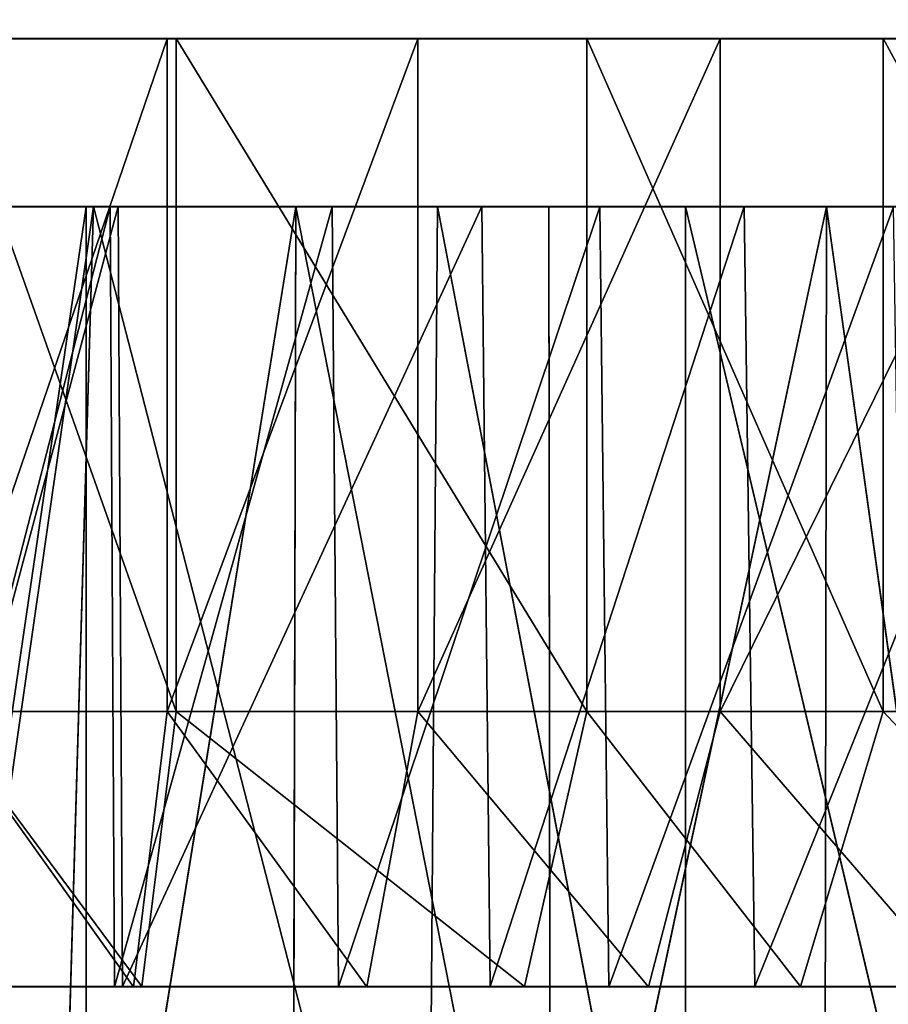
# Model space of a CAD drawing. Extents: x 0 to 35.8, y 0 to 26.7.
# Tile 171 of 227: x 29.538 to 30.037, y 1.548 to 2.114. Entities that reach past the tile are written whole.
import ezdxf

# ---------------------------------------------------------------- set-up
doc = ezdxf.new("R2010")
doc.units = 0
doc.header["$MEASUREMENT"] = 0
doc.layers.get('0').update_dxf_attribs({"color": 13, "linetype": 'CONTINUOUS'})
for name, color, linetype in [('HDS8645C_-_BODY', 252, 'CONTINUOUS'), ('HDS8645C_-_CERAMIC_TOP', 29, 'CONTINUOUS'), ('HEI8056C_-_KNOBS', 252, 'CONTINUOUS')]:
    doc.layers.add(name, color=color, linetype=linetype)

# ---------------------------------------------------------------- blocks, each defined once
blk = doc.blocks.new('HIS8055U_TRADECAD_DXF')
at = {"layer": 'HEI8056C_-_KNOBS', "color": 0}
for p, q in [((11.72615, -11.2678, 11.78335), (11.43525, -11.2676, 12.95315)), ((11.72615, -11.2678, 11.78335), (11.43525, -11.2676, 12.95315)), ((11.96185, -11.2678, 11.85955), (11.43525, -11.2676, 12.95315)), ((11.96185, -11.2678, 11.85955), (11.43525, -11.2676, 12.95315)), ((12.13185, -11.2678, 11.96395), (11.43525, -11.2676, 12.95315)), ((12.13185, -11.2678, 11.96395), (11.43525, -11.2676, 12.95315)), ((12.34205, -11.2679, 12.14725), (11.43525, -11.2676, 12.95315)), ((12.34205, -11.2679, 12.14725), (11.43525, -11.2676, 12.95315)), ((12.49805, -11.268, 12.37225), (11.43525, -11.2676, 12.95315)), ((12.49805, -11.268, 12.37225), (11.43525, -11.2676, 12.95315)), ((12.58735, -11.2679, 12.59645), (11.43525, -11.2676, 12.95315)), ((12.58735, -11.2679, 12.59645), (11.43525, -11.2676, 12.95315)), ((12.63755, -11.2679, 12.80725), (11.43525, -11.2676, 12.95315)), ((12.64235, -11.2679, 12.98055), (11.43525, -11.2676, 12.95315)), ((12.63755, -11.2679, 12.80725), (11.43525, -11.2676, 12.95315)), ((12.63395, -11.2679, 13.16865), (11.43525, -11.2676, 12.95315)), ((12.64235, -11.2679, 12.98055), (11.43525, -11.2676, 12.95315)), ((12.57945, -11.2679, 13.35875), (11.43525, -11.2676, 12.95315)), ((12.63395, -11.2679, 13.16865), (11.43525, -11.2676, 12.95315)), ((12.49385, -11.2679, 13.55365), (11.43525, -11.2676, 12.95315)), ((12.57945, -11.2679, 13.35875), (11.43525, -11.2676, 12.95315)), ((12.34935, -11.2679, 13.74945), (11.43525, -11.2676, 12.95315)), ((12.49385, -11.2679, 13.55365), (11.43525, -11.2676, 12.95315)), ((12.22855, -11.2679, 13.86415), (11.43525, -11.2676, 12.95315)), ((12.34935, -11.2679, 13.74945), (11.43525, -11.2676, 12.95315)), ((12.03825, -11.2679, 13.99805), (11.43525, -11.2676, 12.95315)), ((12.22855, -11.2679, 13.86415), (11.43525, -11.2676, 12.95315)), ((11.86475, -11.268, 14.08415), (11.43525, -11.2676, 12.95315)), ((12.03825, -11.2679, 13.99805), (11.43525, -11.2676, 12.95315)), ((11.72095, -11.268, 14.12975), (11.43525, -11.2676, 12.95315)), ((11.86475, -11.268, 14.08415), (11.43525, -11.2676, 12.95315)), ((11.72095, -11.268, 14.12975), (11.43525, -11.2676, 12.95315)), ((11.58865, -11.268, 14.15295), (11.72095, -11.268, 14.12975)), ((11.58865, -11.268, 14.15295), (11.72095, -11.268, 14.12975)), ((11.58925, -11.2678, 11.74895), (11.72615, -11.2678, 11.78335)), ((11.58925, -11.2678, 11.74895), (11.72615, -11.2678, 11.78335)), ((11.72095, -11.6542, 14.12975), (11.72095, -11.268, 14.12975)), ((11.72095, -11.268, 14.12975), (11.86475, -11.268, 14.08415)), ((11.72095, -11.6542, 14.12975), (11.72095, -11.268, 14.12975)), ((11.72095, -11.268, 14.12975), (11.86475, -11.268, 14.08415)), ((11.72615, -11.2678, 11.78335), (11.96185, -11.2678, 11.85955)), ((11.72615, -11.6541, 11.78335), (11.72615, -11.2678, 11.78335)), ((11.72615, -11.2678, 11.78335), (11.96185, -11.2678, 11.85955)), ((11.72615, -11.6541, 11.78335), (11.72615, -11.2678, 11.78335)), ((11.86475, -11.268, 14.08415), (12.03825, -11.2679, 13.99805)), ((11.86475, -11.268, 14.08415), (12.03825, -11.2679, 13.99805)), ((11.86475, -11.6542, 14.08415), (11.86475, -11.268, 14.08415)), ((11.86475, -11.6542, 14.08415), (11.86475, -11.268, 14.08415)), ((11.96185, -11.2678, 11.85955), (12.13185, -11.2678, 11.96395)), ((11.96185, -11.6541, 11.85955), (11.96185, -11.2678, 11.85955)), ((11.96185, -11.2678, 11.85955), (12.13185, -11.2678, 11.96395)), ((11.96185, -11.6541, 11.85955), (11.96185, -11.2678, 11.85955)), ((12.03825, -11.6542, 13.99805), (12.03825, -11.2679, 13.99805)), ((12.03825, -11.2679, 13.99805), (12.22855, -11.2679, 13.86415)), ((12.03825, -11.6542, 13.99805), (12.03825, -11.2679, 13.99805)), ((12.03825, -11.2679, 13.99805), (12.22855, -11.2679, 13.86415)), ((12.13185, -11.2678, 11.96395), (12.34205, -11.2679, 12.14725)), ((12.13185, -11.6541, 11.96395), (12.13185, -11.2678, 11.96395)), ((12.13185, -11.2678, 11.96395), (12.34205, -11.2679, 12.14725)), ((12.13185, -11.6541, 11.96395), (12.13185, -11.2678, 11.96395)), ((11.56375, -11.3644, 13.95755), (11.67445, -11.3644, 13.93815)), ((11.56375, -11.3644, 13.95755), (11.67445, -11.3644, 13.93815)), ((11.67875, -11.3642, 11.97375), (11.56415, -11.3642, 11.94505)), ((11.67875, -11.3642, 11.97375), (11.56415, -11.3642, 11.94505)), ((11.56845, -12.1322, 11.94755), (11.67875, -11.3642, 11.97375)), ((11.56845, -12.1322, 11.94755), (11.67875, -11.3642, 11.97375)), ((11.57115, -11.3644, 14.01555), (11.68825, -11.3644, 13.99495)), ((11.57115, -11.3644, 14.01555), (11.68825, -11.3644, 13.99495)), ((11.69285, -11.3642, 11.91725), (11.57165, -11.3642, 11.88685)), ((11.69285, -11.3642, 11.91725), (11.57165, -11.3642, 11.88685)), ((11.67875, -11.3642, 11.97375), (11.65665, -12.1127, 11.97185)), ((11.67875, -11.3642, 11.97375), (11.65665, -12.1127, 11.97185)), ((11.79485, -11.3644, 13.89995), (11.67445, -12.1093, 13.93945)), ((11.67445, -12.1093, 13.93945), (11.67445, -11.3644, 13.93815)), ((11.67445, -11.3644, 13.93815), (11.79485, -11.3644, 13.89995)), ((11.79485, -11.3644, 13.89995), (11.67445, -12.1093, 13.93945)), ((11.67445, -12.1093, 13.93945), (11.67445, -11.3644, 13.93815)), ((11.67445, -11.3644, 13.93815), (11.68825, -11.3644, 13.99495)), ((11.67445, -11.3644, 13.93815), (11.79485, -11.3644, 13.89995)), ((11.67445, -11.3644, 13.93815), (11.68825, -11.3644, 13.99495)), ((11.87035, -12.1075, 12.03685), (11.67875, -11.3642, 11.97375)), ((11.87615, -11.3643, 12.03755), (11.67875, -11.3642, 11.97375)), ((11.87035, -12.1075, 12.03685), (11.67875, -11.3642, 11.97375)), ((11.67875, -11.3642, 11.97375), (11.69285, -11.3642, 11.91725)), ((11.87615, -11.3643, 12.03755), (11.67875, -11.3642, 11.97375)), ((11.67875, -11.3642, 11.97375), (11.69285, -11.3642, 11.91725)), ((11.68825, -11.3644, 13.99495), (11.81555, -11.3644, 13.95465)), ((11.68825, -11.3644, 13.99495), (11.81555, -11.3644, 13.95465)), ((11.68825, -11.3644, 13.99495), (11.69075, -11.8123, 14.00535)), ((11.68825, -11.3644, 13.99495), (11.69075, -11.8123, 14.00535)), ((11.90155, -11.3643, 11.98475), (11.69285, -11.3642, 11.91725)), ((11.69285, -11.3642, 11.91725), (11.69535, -11.8121, 11.90695)), ((11.69285, -11.3642, 11.91725), (11.69535, -11.8121, 11.90695)), ((11.90155, -11.3643, 11.98475), (11.69285, -11.3642, 11.91725)), ((11.79485, -11.3644, 13.89995), (11.79295, -12.1075, 13.90225)), ((11.79485, -11.3644, 13.89995), (11.79295, -12.1075, 13.90225)), ((11.79485, -11.3644, 13.89995), (11.94095, -12.1075, 13.82935)), ((11.79485, -11.3644, 13.89995), (11.94095, -12.1075, 13.82935)), ((11.79485, -11.3644, 13.89995), (11.94005, -11.3644, 13.82785)), ((11.79485, -11.3644, 13.89995), (11.81555, -11.3644, 13.95465)), ((11.79485, -11.3644, 13.89995), (11.94005, -11.3644, 13.82785)), ((11.79485, -11.3644, 13.89995), (11.81555, -11.3644, 13.95465)), ((11.81555, -11.3644, 13.95465), (11.96915, -11.3644, 13.87835)), ((11.81555, -11.3644, 13.95465), (11.96915, -11.3644, 13.87835)), ((11.81555, -11.3644, 13.95465), (11.81935, -11.8123, 13.96465)), ((11.81555, -11.3644, 13.95465), (11.81935, -11.8123, 13.96465)), ((11.87035, -12.1075, 12.03685), (11.87615, -11.3643, 12.03755)), ((11.87035, -12.1075, 12.03685), (11.87615, -11.3643, 12.03755)), ((12.01835, -12.1075, 12.12615), (11.87615, -11.3643, 12.03755)), ((12.01845, -11.3643, 12.12505), (11.87615, -11.3643, 12.03755)), ((12.01835, -12.1075, 12.12615), (11.87615, -11.3643, 12.03755)), ((11.87615, -11.3643, 12.03755), (11.90155, -11.3643, 11.98475)), ((12.01845, -11.3643, 12.12505), (11.87615, -11.3643, 12.03755)), ((11.87615, -11.3643, 12.03755), (11.90155, -11.3643, 11.98475)), ((12.05205, -11.3643, 12.07725), (11.90155, -11.3643, 11.98475)), ((11.90155, -11.3643, 11.98475), (11.90625, -11.8121, 11.97515)), ((11.90155, -11.3643, 11.98475), (11.90625, -11.8121, 11.97515)), ((12.05205, -11.3643, 12.07725), (11.90155, -11.3643, 11.98475)), ((11.94095, -12.1075, 13.82935), (11.94005, -11.3644, 13.82785)), ((11.94005, -11.3644, 13.82785), (12.09935, -11.3644, 13.71575)), ((11.94095, -12.1075, 13.82935), (11.94005, -11.3644, 13.82785)), ((11.94005, -11.3644, 13.82785), (11.96915, -11.3644, 13.87835)), ((11.94005, -11.3644, 13.82785), (12.09935, -11.3644, 13.71575)), ((11.94005, -11.3644, 13.82785), (11.96915, -11.3644, 13.87835)), ((12.09935, -11.3644, 13.71575), (11.94095, -12.1075, 13.82935)), ((12.09935, -11.3644, 13.71575), (11.94095, -12.1075, 13.82935)), ((11.96915, -11.3644, 13.87835), (12.13775, -11.3644, 13.75975)), ((11.96915, -11.3644, 13.87835), (12.13775, -11.3644, 13.75975)), ((11.96915, -11.3644, 13.87835), (11.97445, -11.8123, 13.88755)), ((11.96915, -11.3644, 13.87835), (11.97445, -11.8123, 13.88755)), ((12.01845, -11.3643, 12.12505), (12.01835, -12.1075, 12.12615)), ((12.01845, -11.3643, 12.12505), (12.01835, -12.1075, 12.12615)), ((12.19455, -12.1075, 12.28365), (12.01845, -11.3643, 12.12505)), ((12.19435, -11.3643, 12.27845), (12.01845, -11.3643, 12.12505)), ((12.19455, -12.1075, 12.28365), (12.01845, -11.3643, 12.12505)), ((12.01845, -11.3643, 12.12505), (12.05205, -11.3643, 12.07725)), ((12.19435, -11.3643, 12.27845), (12.01845, -11.3643, 12.12505)), ((12.01845, -11.3643, 12.12505), (12.05205, -11.3643, 12.07725)), ((12.23815, -11.3643, 12.23955), (12.05205, -11.3643, 12.07725)), ((12.05205, -11.3643, 12.07725), (12.05825, -11.8121, 12.06855)), ((12.05205, -11.3643, 12.07725), (12.05825, -11.8121, 12.06855)), ((12.23815, -11.3643, 12.23955), (12.05205, -11.3643, 12.07725)), ((12.09935, -11.3644, 13.71575), (12.09825, -12.1075, 13.71675)), ((12.09935, -11.3644, 13.71575), (12.09825, -12.1075, 13.71675)), ((12.09935, -11.3644, 13.71575), (12.20265, -12.1075, 13.61695)), ((12.09935, -11.3644, 13.71575), (12.20265, -12.1075, 13.61695)), ((12.09935, -11.3644, 13.71575), (12.20055, -11.3644, 13.61975)), ((12.09935, -11.3644, 13.71575), (12.13775, -11.3644, 13.75975)), ((12.09935, -11.3644, 13.71575), (12.20055, -11.3644, 13.61975)), ((12.09935, -11.3644, 13.71575), (12.13775, -11.3644, 13.75975)), ((11.58865, -11.6542, 14.15295), (11.72095, -11.6542, 14.12975)), ((11.58865, -11.6542, 14.15295), (11.72095, -11.6542, 14.12975)), ((11.72615, -11.6541, 11.78335), (11.58925, -11.6541, 11.74895)), ((11.72615, -11.6541, 11.78335), (11.58925, -11.6541, 11.74895)), ((11.70155, -11.8123, 14.04975), (11.72095, -11.6542, 14.12975)), ((11.70155, -11.8123, 14.04975), (11.72095, -11.6542, 14.12975)), ((11.70635, -11.8121, 11.86285), (11.72615, -11.6541, 11.78335)), ((11.70635, -11.8121, 11.86285), (11.72615, -11.6541, 11.78335)), ((11.72095, -11.6542, 14.12975), (11.86475, -11.6542, 14.08415)), ((11.72095, -11.6542, 14.12975), (11.86475, -11.6542, 14.08415)), ((11.96185, -11.6541, 11.85955), (11.72615, -11.6541, 11.78335)), ((11.96185, -11.6541, 11.85955), (11.72615, -11.6541, 11.78335)), ((11.83555, -11.8123, 14.00725), (11.86475, -11.6542, 14.08415)), ((11.83555, -11.8123, 14.00725), (11.86475, -11.6542, 14.08415)), ((11.86475, -11.6542, 14.08415), (12.03825, -11.6542, 13.99805)), ((11.86475, -11.6542, 14.08415), (12.03825, -11.6542, 13.99805)), ((11.92605, -11.8121, 11.93395), (11.96185, -11.6541, 11.85955)), ((11.92605, -11.8121, 11.93395), (11.96185, -11.6541, 11.85955)), ((12.13185, -11.6541, 11.96395), (11.96185, -11.6541, 11.85955)), ((12.13185, -11.6541, 11.96395), (11.96185, -11.6541, 11.85955)), ((11.99725, -11.8123, 13.92695), (12.03825, -11.6542, 13.99805)), ((11.99725, -11.8123, 13.92695), (12.03825, -11.6542, 13.99805)), ((12.03825, -11.6542, 13.99805), (12.22855, -11.6542, 13.86415)), ((12.03825, -11.6542, 13.99805), (12.22855, -11.6542, 13.86415)), ((12.08445, -11.8121, 12.03125), (12.13185, -11.6541, 11.96395)), ((12.08445, -11.8121, 12.03125), (12.13185, -11.6541, 11.96395)), ((12.34205, -11.6541, 12.14725), (12.13185, -11.6541, 11.96395)), ((12.34205, -11.6541, 12.14725), (12.13185, -11.6541, 11.96395)), ((11.57245, -11.8123, 14.02615), (11.69075, -11.8123, 14.00535)), ((11.57245, -11.8123, 14.02615), (11.69075, -11.8123, 14.00535)), ((11.69535, -11.8121, 11.90695), (11.57295, -11.8121, 11.87625)), ((11.69535, -11.8121, 11.90695), (11.57295, -11.8121, 11.87625)), ((11.57825, -11.8123, 14.07135), (11.70155, -11.8123, 14.04975)), ((11.57825, -11.8123, 14.07135), (11.70155, -11.8123, 14.04975)), ((11.70635, -11.8121, 11.86285), (11.57885, -11.8121, 11.83085)), ((11.70635, -11.8121, 11.86285), (11.57885, -11.8121, 11.83085)), ((11.69075, -11.8123, 14.00535), (11.81935, -11.8123, 13.96465)), ((11.69075, -11.8123, 14.00535), (11.70155, -11.8123, 14.04975)), ((11.69075, -11.8123, 14.00535), (11.81935, -11.8123, 13.96465)), ((11.69075, -11.8123, 14.00535), (11.70155, -11.8123, 14.04975)), ((11.90625, -11.8121, 11.97515), (11.69535, -11.8121, 11.90695)), ((11.69535, -11.8121, 11.90695), (11.70635, -11.8121, 11.86285)), ((11.90625, -11.8121, 11.97515), (11.69535, -11.8121, 11.90695)), ((11.69535, -11.8121, 11.90695), (11.70635, -11.8121, 11.86285)), ((11.70155, -11.8123, 14.04975), (11.83555, -11.8123, 14.00725)), ((11.70155, -11.8123, 14.04975), (11.83555, -11.8123, 14.00725)), ((11.92605, -11.8121, 11.93395), (11.70635, -11.8121, 11.86285)), ((11.92605, -11.8121, 11.93395), (11.70635, -11.8121, 11.86285)), ((11.81935, -11.8123, 13.96465), (11.97445, -11.8123, 13.88755)), ((11.81935, -11.8123, 13.96465), (11.83555, -11.8123, 14.00725)), ((11.81935, -11.8123, 13.96465), (11.97445, -11.8123, 13.88755)), ((11.81935, -11.8123, 13.96465), (11.83555, -11.8123, 14.00725)), ((11.83555, -11.8123, 14.00725), (11.99725, -11.8123, 13.92695)), ((11.83555, -11.8123, 14.00725), (11.99725, -11.8123, 13.92695)), ((12.05825, -11.8121, 12.06855), (11.90625, -11.8121, 11.97515)), ((11.90625, -11.8121, 11.97515), (11.92605, -11.8121, 11.93395)), ((12.05825, -11.8121, 12.06855), (11.90625, -11.8121, 11.97515)), ((11.90625, -11.8121, 11.97515), (11.92605, -11.8121, 11.93395)), ((12.08445, -11.8121, 12.03125), (11.92605, -11.8121, 11.93395)), ((12.08445, -11.8121, 12.03125), (11.92605, -11.8121, 11.93395)), ((11.97445, -11.8123, 13.88755), (12.14475, -11.8123, 13.76785)), ((11.97445, -11.8123, 13.88755), (11.99725, -11.8123, 13.92695)), ((11.97445, -11.8123, 13.88755), (12.14475, -11.8123, 13.76785)), ((11.97445, -11.8123, 13.88755), (11.99725, -11.8123, 13.92695)), ((11.99725, -11.8123, 13.92695), (12.17465, -11.8123, 13.80215)), ((11.99725, -11.8123, 13.92695), (12.17465, -11.8123, 13.80215)), ((12.24615, -11.8122, 12.23245), (12.05825, -11.8121, 12.06855)), ((12.05825, -11.8121, 12.06855), (12.08445, -11.8121, 12.03125)), ((12.24615, -11.8122, 12.23245), (12.05825, -11.8121, 12.06855)), ((12.05825, -11.8121, 12.06855), (12.08445, -11.8121, 12.03125)), ((12.28035, -11.8122, 12.20205), (12.08445, -11.8121, 12.03125)), ((12.28035, -11.8122, 12.20205), (12.08445, -11.8121, 12.03125))]:
    blk.add_line(p, q, dxfattribs=at)
at = {"layer": 'HDS8645C_-_BODY', "color": 0}
mesh = blk.add_polyface(dxfattribs=at)
corners = [(17.88175, -12.8447, 15.51895), (-17.90215, -11.211, 15.51895), (-17.90215, -12.8447, 15.51895), (17.88175, -11.211, 15.51895)]
mesh.append_faces([[corners[k] for k in face] for face in [(0, 1, 2), (1, 0, 3)]], dxfattribs={"vtx0": -1, "color": 0})
at = {"layer": 'HDS8645C_-_CERAMIC_TOP', "color": 0}
mesh = blk.add_polyface(dxfattribs=at)
corners = [(17.83165, 10.6876, 17.27015), (-17.76255, -12.6526, 17.27015), (-17.76255, 10.6876, 17.27015), (17.83165, -12.6526, 17.27015)]
mesh.append_faces([[corners[k] for k in face] for face in [(0, 1, 2), (1, 0, 3)]], dxfattribs={"vtx0": -1, "color": 0})
at = {"layer": 'HEI8056C_-_KNOBS', "color": 0}
mesh = blk.add_polyface(dxfattribs=at)
corners = [(11.43525, -11.2676, 12.95315), (11.58925, -11.2678, 11.74895), (11.72615, -11.2678, 11.78335)]
mesh.append_faces([[corners[k] for k in face] for face in [(0, 1, 2)]], dxfattribs={"color": 0})
mesh = blk.add_polyface(dxfattribs=at)
corners = [(11.43525, -11.2676, 12.95315), (11.72615, -11.2678, 11.78335), (11.96185, -11.2678, 11.85955)]
mesh.append_faces([[corners[k] for k in face] for face in [(0, 1, 2)]], dxfattribs={"color": 0})
mesh = blk.add_polyface(dxfattribs=at)
corners = [(11.43525, -11.2676, 12.95315), (11.96185, -11.2678, 11.85955), (12.13185, -11.2678, 11.96395)]
mesh.append_faces([[corners[k] for k in face] for face in [(0, 1, 2)]], dxfattribs={"color": 0})
mesh = blk.add_polyface(dxfattribs=at)
corners = [(11.43525, -11.2676, 12.95315), (12.13185, -11.2678, 11.96395), (12.34205, -11.2679, 12.14725)]
mesh.append_faces([[corners[k] for k in face] for face in [(0, 1, 2)]], dxfattribs={"color": 0})
mesh = blk.add_polyface(dxfattribs=at)
corners = [(11.43525, -11.2676, 12.95315), (12.34205, -11.2679, 12.14725), (12.49805, -11.268, 12.37225)]
mesh.append_faces([[corners[k] for k in face] for face in [(0, 1, 2)]], dxfattribs={"color": 0})
mesh = blk.add_polyface(dxfattribs=at)
corners = [(11.43525, -11.2676, 12.95315), (12.49805, -11.268, 12.37225), (12.58735, -11.2679, 12.59645)]
mesh.append_faces([[corners[k] for k in face] for face in [(0, 1, 2)]], dxfattribs={"color": 0})
mesh = blk.add_polyface(dxfattribs=at)
corners = [(11.43525, -11.2676, 12.95315), (12.58735, -11.2679, 12.59645), (12.63755, -11.2679, 12.80725)]
mesh.append_faces([[corners[k] for k in face] for face in [(0, 1, 2)]], dxfattribs={"color": 0})
mesh = blk.add_polyface(dxfattribs=at)
corners = [(12.64235, -11.2679, 12.98055), (11.43525, -11.2676, 12.95315), (12.63755, -11.2679, 12.80725)]
mesh.append_faces([[corners[k] for k in face] for face in [(0, 1, 2)]], dxfattribs={"color": 0})
mesh = blk.add_polyface(dxfattribs=at)
corners = [(12.63395, -11.2679, 13.16865), (11.43525, -11.2676, 12.95315), (12.64235, -11.2679, 12.98055)]
mesh.append_faces([[corners[k] for k in face] for face in [(0, 1, 2)]], dxfattribs={"color": 0})
mesh = blk.add_polyface(dxfattribs=at)
corners = [(12.57945, -11.2679, 13.35875), (11.43525, -11.2676, 12.95315), (12.63395, -11.2679, 13.16865)]
mesh.append_faces([[corners[k] for k in face] for face in [(0, 1, 2)]], dxfattribs={"color": 0})
mesh = blk.add_polyface(dxfattribs=at)
corners = [(12.49385, -11.2679, 13.55365), (11.43525, -11.2676, 12.95315), (12.57945, -11.2679, 13.35875)]
mesh.append_faces([[corners[k] for k in face] for face in [(0, 1, 2)]], dxfattribs={"color": 0})
mesh = blk.add_polyface(dxfattribs=at)
corners = [(12.34935, -11.2679, 13.74945), (11.43525, -11.2676, 12.95315), (12.49385, -11.2679, 13.55365)]
mesh.append_faces([[corners[k] for k in face] for face in [(0, 1, 2)]], dxfattribs={"color": 0})
mesh = blk.add_polyface(dxfattribs=at)
corners = [(12.22855, -11.2679, 13.86415), (11.43525, -11.2676, 12.95315), (12.34935, -11.2679, 13.74945)]
mesh.append_faces([[corners[k] for k in face] for face in [(0, 1, 2)]], dxfattribs={"color": 0})
mesh = blk.add_polyface(dxfattribs=at)
corners = [(12.03825, -11.2679, 13.99805), (11.43525, -11.2676, 12.95315), (12.22855, -11.2679, 13.86415)]
mesh.append_faces([[corners[k] for k in face] for face in [(0, 1, 2)]], dxfattribs={"color": 0})
mesh = blk.add_polyface(dxfattribs=at)
corners = [(11.86475, -11.268, 14.08415), (11.43525, -11.2676, 12.95315), (12.03825, -11.2679, 13.99805)]
mesh.append_faces([[corners[k] for k in face] for face in [(0, 1, 2)]], dxfattribs={"color": 0})
mesh = blk.add_polyface(dxfattribs=at)
corners = [(11.72095, -11.268, 14.12975), (11.43525, -11.2676, 12.95315), (11.86475, -11.268, 14.08415)]
mesh.append_faces([[corners[k] for k in face] for face in [(0, 1, 2)]], dxfattribs={"color": 0})
mesh = blk.add_polyface(dxfattribs=at)
corners = [(11.58865, -11.268, 14.15295), (11.43525, -11.2676, 12.95315), (11.72095, -11.268, 14.12975)]
mesh.append_faces([[corners[k] for k in face] for face in [(0, 1, 2)]], dxfattribs={"color": 0})
mesh = blk.add_polyface(dxfattribs=at)
corners = [(11.72095, -11.268, 14.12975), (11.58865, -11.6542, 14.15295), (11.58865, -11.268, 14.15295), (11.72095, -11.6542, 14.12975)]
mesh.append_faces([[corners[k] for k in face] for face in [(0, 1, 2), (1, 0, 3)]], dxfattribs={"vtx0": -1, "color": 0})
mesh = blk.add_polyface(dxfattribs=at)
corners = [(11.72615, -11.6541, 11.78335), (11.58925, -11.2678, 11.74895), (11.58925, -11.6541, 11.74895), (11.72615, -11.2678, 11.78335)]
mesh.append_faces([[corners[k] for k in face] for face in [(0, 1, 2), (1, 0, 3)]], dxfattribs={"vtx0": -1, "color": 0})
mesh = blk.add_polyface(dxfattribs=at)
corners = [(11.86475, -11.268, 14.08415), (11.72095, -11.6542, 14.12975), (11.72095, -11.268, 14.12975), (11.86475, -11.6542, 14.08415)]
mesh.append_faces([[corners[k] for k in face] for face in [(0, 1, 2), (1, 0, 3)]], dxfattribs={"vtx0": -1, "color": 0})
mesh = blk.add_polyface(dxfattribs=at)
corners = [(11.96185, -11.6541, 11.85955), (11.72615, -11.2678, 11.78335), (11.72615, -11.6541, 11.78335), (11.96185, -11.2678, 11.85955)]
mesh.append_faces([[corners[k] for k in face] for face in [(0, 1, 2), (1, 0, 3)]], dxfattribs={"vtx0": -1, "color": 0})
mesh = blk.add_polyface(dxfattribs=at)
corners = [(12.03825, -11.2679, 13.99805), (11.86475, -11.6542, 14.08415), (11.86475, -11.268, 14.08415), (12.03825, -11.6542, 13.99805)]
mesh.append_faces([[corners[k] for k in face] for face in [(0, 1, 2), (1, 0, 3)]], dxfattribs={"vtx0": -1, "color": 0})
mesh = blk.add_polyface(dxfattribs=at)
corners = [(12.13185, -11.6541, 11.96395), (11.96185, -11.2678, 11.85955), (11.96185, -11.6541, 11.85955), (12.13185, -11.2678, 11.96395)]
mesh.append_faces([[corners[k] for k in face] for face in [(0, 1, 2), (1, 0, 3)]], dxfattribs={"vtx0": -1, "color": 0})
mesh = blk.add_polyface(dxfattribs=at)
corners = [(12.22855, -11.2679, 13.86415), (12.03825, -11.6542, 13.99805), (12.03825, -11.2679, 13.99805), (12.22855, -11.6542, 13.86415)]
mesh.append_faces([[corners[k] for k in face] for face in [(0, 1, 2), (1, 0, 3)]], dxfattribs={"vtx0": -1, "color": 0})
mesh = blk.add_polyface(dxfattribs=at)
corners = [(12.34205, -11.6541, 12.14725), (12.13185, -11.2678, 11.96395), (12.13185, -11.6541, 11.96395), (12.34205, -11.2679, 12.14725)]
mesh.append_faces([[corners[k] for k in face] for face in [(0, 1, 2), (1, 0, 3)]], dxfattribs={"vtx0": -1, "color": 0})
mesh = blk.add_polyface(dxfattribs=at)
corners = [(11.67445, -11.3644, 13.93815), (11.56445, -12.1143, 13.95865), (11.56375, -11.3644, 13.95755), (11.67445, -12.1093, 13.93945)]
mesh.append_faces([[corners[k] for k in face] for face in [(0, 1, 2), (1, 0, 3)]], dxfattribs={"vtx0": -1, "color": 0})
mesh = blk.add_polyface(dxfattribs=at)
corners = [(11.56375, -11.3644, 13.95755), (11.68825, -11.3644, 13.99495), (11.67445, -11.3644, 13.93815), (11.57115, -11.3644, 14.01555)]
mesh.append_faces([[corners[k] for k in face] for face in [(0, 1, 2), (1, 0, 3)]], dxfattribs={"vtx0": -1, "color": 0})
mesh = blk.add_polyface(dxfattribs=at)
corners = [(11.67875, -11.3642, 11.97375), (11.56415, -11.3642, 11.94505), (11.56845, -12.1322, 11.94755)]
mesh.append_faces([[corners[k] for k in face] for face in [(0, 1, 2)]], dxfattribs={"color": 0})
mesh = blk.add_polyface(dxfattribs=at)
corners = [(11.56415, -11.3642, 11.94505), (11.69285, -11.3642, 11.91725), (11.57165, -11.3642, 11.88685), (11.67875, -11.3642, 11.97375)]
mesh.append_faces([[corners[k] for k in face] for face in [(0, 1, 2), (1, 0, 3)]], dxfattribs={"vtx0": -1, "color": 0})
mesh = blk.add_polyface(dxfattribs=at)
corners = [(11.67875, -11.3642, 11.97375), (11.56845, -12.1322, 11.94755), (11.65665, -12.1127, 11.97185)]
mesh.append_faces([[corners[k] for k in face] for face in [(0, 1, 2)]], dxfattribs={"color": 0})
mesh = blk.add_polyface(dxfattribs=at)
corners = [(11.57245, -11.8123, 14.02615), (11.68825, -11.3644, 13.99495), (11.57115, -11.3644, 14.01555), (11.69075, -11.8123, 14.00535)]
mesh.append_faces([[corners[k] for k in face] for face in [(0, 1, 2), (1, 0, 3)]], dxfattribs={"vtx0": -1, "color": 0})
mesh = blk.add_polyface(dxfattribs=at)
corners = [(11.69285, -11.3642, 11.91725), (11.57295, -11.8121, 11.87625), (11.57165, -11.3642, 11.88685), (11.69535, -11.8121, 11.90695)]
mesh.append_faces([[corners[k] for k in face] for face in [(0, 1, 2), (1, 0, 3)]], dxfattribs={"vtx0": -1, "color": 0})
mesh = blk.add_polyface(dxfattribs=at)
corners = [(11.87035, -12.1075, 12.03685), (11.67875, -11.3642, 11.97375), (11.65665, -12.1127, 11.97185)]
mesh.append_faces([[corners[k] for k in face] for face in [(0, 1, 2)]], dxfattribs={"color": 0})
mesh = blk.add_polyface(dxfattribs=at)
corners = [(11.79485, -11.3644, 13.89995), (11.67445, -12.1093, 13.93945), (11.67445, -11.3644, 13.93815)]
mesh.append_faces([[corners[k] for k in face] for face in [(0, 1, 2)]], dxfattribs={"color": 0})
mesh = blk.add_polyface(dxfattribs=at)
corners = [(11.79485, -11.3644, 13.89995), (11.79295, -12.1075, 13.90225), (11.67445, -12.1093, 13.93945)]
mesh.append_faces([[corners[k] for k in face] for face in [(0, 1, 2)]], dxfattribs={"color": 0})
mesh = blk.add_polyface(dxfattribs=at)
corners = [(11.67445, -11.3644, 13.93815), (11.81555, -11.3644, 13.95465), (11.79485, -11.3644, 13.89995), (11.68825, -11.3644, 13.99495)]
mesh.append_faces([[corners[k] for k in face] for face in [(0, 1, 2), (1, 0, 3)]], dxfattribs={"vtx0": -1, "color": 0})
mesh = blk.add_polyface(dxfattribs=at)
corners = [(11.87615, -11.3643, 12.03755), (11.67875, -11.3642, 11.97375), (11.87035, -12.1075, 12.03685)]
mesh.append_faces([[corners[k] for k in face] for face in [(0, 1, 2)]], dxfattribs={"color": 0})
mesh = blk.add_polyface(dxfattribs=at)
corners = [(11.67875, -11.3642, 11.97375), (11.90155, -11.3643, 11.98475), (11.69285, -11.3642, 11.91725), (11.87615, -11.3643, 12.03755)]
mesh.append_faces([[corners[k] for k in face] for face in [(0, 1, 2), (1, 0, 3)]], dxfattribs={"vtx0": -1, "color": 0})
mesh = blk.add_polyface(dxfattribs=at)
corners = [(11.69075, -11.8123, 14.00535), (11.81555, -11.3644, 13.95465), (11.68825, -11.3644, 13.99495), (11.81935, -11.8123, 13.96465)]
mesh.append_faces([[corners[k] for k in face] for face in [(0, 1, 2), (1, 0, 3)]], dxfattribs={"vtx0": -1, "color": 0})
mesh = blk.add_polyface(dxfattribs=at)
corners = [(11.90155, -11.3643, 11.98475), (11.69535, -11.8121, 11.90695), (11.69285, -11.3642, 11.91725), (11.90625, -11.8121, 11.97515)]
mesh.append_faces([[corners[k] for k in face] for face in [(0, 1, 2), (1, 0, 3)]], dxfattribs={"vtx0": -1, "color": 0})
mesh = blk.add_polyface(dxfattribs=at)
corners = [(11.94095, -12.1075, 13.82935), (11.79295, -12.1075, 13.90225), (11.79485, -11.3644, 13.89995)]
mesh.append_faces([[corners[k] for k in face] for face in [(0, 1, 2)]], dxfattribs={"color": 0})
mesh = blk.add_polyface(dxfattribs=at)
corners = [(11.94095, -12.1075, 13.82935), (11.79485, -11.3644, 13.89995), (11.94005, -11.3644, 13.82785)]
mesh.append_faces([[corners[k] for k in face] for face in [(0, 1, 2)]], dxfattribs={"color": 0})
mesh = blk.add_polyface(dxfattribs=at)
corners = [(11.79485, -11.3644, 13.89995), (11.96915, -11.3644, 13.87835), (11.94005, -11.3644, 13.82785), (11.81555, -11.3644, 13.95465)]
mesh.append_faces([[corners[k] for k in face] for face in [(0, 1, 2), (1, 0, 3)]], dxfattribs={"vtx0": -1, "color": 0})
mesh = blk.add_polyface(dxfattribs=at)
corners = [(11.81935, -11.8123, 13.96465), (11.96915, -11.3644, 13.87835), (11.81555, -11.3644, 13.95465), (11.97445, -11.8123, 13.88755)]
mesh.append_faces([[corners[k] for k in face] for face in [(0, 1, 2), (1, 0, 3)]], dxfattribs={"vtx0": -1, "color": 0})
mesh = blk.add_polyface(dxfattribs=at)
corners = [(12.01835, -12.1075, 12.12615), (11.87615, -11.3643, 12.03755), (11.87035, -12.1075, 12.03685)]
mesh.append_faces([[corners[k] for k in face] for face in [(0, 1, 2)]], dxfattribs={"color": 0})
mesh = blk.add_polyface(dxfattribs=at)
corners = [(12.01845, -11.3643, 12.12505), (11.87615, -11.3643, 12.03755), (12.01835, -12.1075, 12.12615)]
mesh.append_faces([[corners[k] for k in face] for face in [(0, 1, 2)]], dxfattribs={"color": 0})
mesh = blk.add_polyface(dxfattribs=at)
corners = [(11.87615, -11.3643, 12.03755), (12.05205, -11.3643, 12.07725), (11.90155, -11.3643, 11.98475), (12.01845, -11.3643, 12.12505)]
mesh.append_faces([[corners[k] for k in face] for face in [(0, 1, 2), (1, 0, 3)]], dxfattribs={"vtx0": -1, "color": 0})
mesh = blk.add_polyface(dxfattribs=at)
corners = [(12.05205, -11.3643, 12.07725), (11.90625, -11.8121, 11.97515), (11.90155, -11.3643, 11.98475), (12.05825, -11.8121, 12.06855)]
mesh.append_faces([[corners[k] for k in face] for face in [(0, 1, 2), (1, 0, 3)]], dxfattribs={"vtx0": -1, "color": 0})
mesh = blk.add_polyface(dxfattribs=at)
corners = [(12.09935, -11.3644, 13.71575), (11.94095, -12.1075, 13.82935), (11.94005, -11.3644, 13.82785)]
mesh.append_faces([[corners[k] for k in face] for face in [(0, 1, 2)]], dxfattribs={"color": 0})
mesh = blk.add_polyface(dxfattribs=at)
corners = [(11.94005, -11.3644, 13.82785), (12.13775, -11.3644, 13.75975), (12.09935, -11.3644, 13.71575), (11.96915, -11.3644, 13.87835)]
mesh.append_faces([[corners[k] for k in face] for face in [(0, 1, 2), (1, 0, 3)]], dxfattribs={"vtx0": -1, "color": 0})
mesh = blk.add_polyface(dxfattribs=at)
corners = [(12.09935, -11.3644, 13.71575), (12.09825, -12.1075, 13.71675), (11.94095, -12.1075, 13.82935)]
mesh.append_faces([[corners[k] for k in face] for face in [(0, 1, 2)]], dxfattribs={"color": 0})
mesh = blk.add_polyface(dxfattribs=at)
corners = [(11.97445, -11.8123, 13.88755), (12.13775, -11.3644, 13.75975), (11.96915, -11.3644, 13.87835), (12.14475, -11.8123, 13.76785)]
mesh.append_faces([[corners[k] for k in face] for face in [(0, 1, 2), (1, 0, 3)]], dxfattribs={"vtx0": -1, "color": 0})
mesh = blk.add_polyface(dxfattribs=at)
corners = [(12.19455, -12.1075, 12.28365), (12.01845, -11.3643, 12.12505), (12.01835, -12.1075, 12.12615)]
mesh.append_faces([[corners[k] for k in face] for face in [(0, 1, 2)]], dxfattribs={"color": 0})
mesh = blk.add_polyface(dxfattribs=at)
corners = [(12.19455, -12.1075, 12.28365), (12.19435, -11.3643, 12.27845), (12.01845, -11.3643, 12.12505)]
mesh.append_faces([[corners[k] for k in face] for face in [(0, 1, 2)]], dxfattribs={"color": 0})
mesh = blk.add_polyface(dxfattribs=at)
corners = [(12.01845, -11.3643, 12.12505), (12.23815, -11.3643, 12.23955), (12.05205, -11.3643, 12.07725), (12.19435, -11.3643, 12.27845)]
mesh.append_faces([[corners[k] for k in face] for face in [(0, 1, 2), (1, 0, 3)]], dxfattribs={"vtx0": -1, "color": 0})
mesh = blk.add_polyface(dxfattribs=at)
corners = [(12.23815, -11.3643, 12.23955), (12.05825, -11.8121, 12.06855), (12.05205, -11.3643, 12.07725), (12.24615, -11.8122, 12.23245)]
mesh.append_faces([[corners[k] for k in face] for face in [(0, 1, 2), (1, 0, 3)]], dxfattribs={"vtx0": -1, "color": 0})
mesh = blk.add_polyface(dxfattribs=at)
corners = [(12.20265, -12.1075, 13.61695), (12.09825, -12.1075, 13.71675), (12.09935, -11.3644, 13.71575)]
mesh.append_faces([[corners[k] for k in face] for face in [(0, 1, 2)]], dxfattribs={"color": 0})
mesh = blk.add_polyface(dxfattribs=at)
corners = [(12.20265, -12.1075, 13.61695), (12.09935, -11.3644, 13.71575), (12.20055, -11.3644, 13.61975)]
mesh.append_faces([[corners[k] for k in face] for face in [(0, 1, 2)]], dxfattribs={"color": 0})
mesh = blk.add_polyface(dxfattribs=at)
corners = [(12.09935, -11.3644, 13.71575), (12.24465, -11.3644, 13.65825), (12.20055, -11.3644, 13.61975), (12.13775, -11.3644, 13.75975)]
mesh.append_faces([[corners[k] for k in face] for face in [(0, 1, 2), (1, 0, 3)]], dxfattribs={"vtx0": -1, "color": 0})
mesh = blk.add_polyface(dxfattribs=at)
corners = [(11.58865, -11.6542, 14.15295), (11.70155, -11.8123, 14.04975), (11.57825, -11.8123, 14.07135), (11.72095, -11.6542, 14.12975)]
mesh.append_faces([[corners[k] for k in face] for face in [(0, 1, 2), (1, 0, 3)]], dxfattribs={"vtx0": -1, "color": 0})
mesh = blk.add_polyface(dxfattribs=at)
corners = [(11.70635, -11.8121, 11.86285), (11.58925, -11.6541, 11.74895), (11.57885, -11.8121, 11.83085), (11.72615, -11.6541, 11.78335)]
mesh.append_faces([[corners[k] for k in face] for face in [(0, 1, 2), (1, 0, 3)]], dxfattribs={"vtx0": -1, "color": 0})
mesh = blk.add_polyface(dxfattribs=at)
corners = [(11.72095, -11.6542, 14.12975), (11.83555, -11.8123, 14.00725), (11.70155, -11.8123, 14.04975), (11.86475, -11.6542, 14.08415)]
mesh.append_faces([[corners[k] for k in face] for face in [(0, 1, 2), (1, 0, 3)]], dxfattribs={"vtx0": -1, "color": 0})
mesh = blk.add_polyface(dxfattribs=at)
corners = [(11.92605, -11.8121, 11.93395), (11.72615, -11.6541, 11.78335), (11.70635, -11.8121, 11.86285), (11.96185, -11.6541, 11.85955)]
mesh.append_faces([[corners[k] for k in face] for face in [(0, 1, 2), (1, 0, 3)]], dxfattribs={"vtx0": -1, "color": 0})
mesh = blk.add_polyface(dxfattribs=at)
corners = [(11.86475, -11.6542, 14.08415), (11.99725, -11.8123, 13.92695), (11.83555, -11.8123, 14.00725), (12.03825, -11.6542, 13.99805)]
mesh.append_faces([[corners[k] for k in face] for face in [(0, 1, 2), (1, 0, 3)]], dxfattribs={"vtx0": -1, "color": 0})
mesh = blk.add_polyface(dxfattribs=at)
corners = [(12.08445, -11.8121, 12.03125), (11.96185, -11.6541, 11.85955), (11.92605, -11.8121, 11.93395), (12.13185, -11.6541, 11.96395)]
mesh.append_faces([[corners[k] for k in face] for face in [(0, 1, 2), (1, 0, 3)]], dxfattribs={"vtx0": -1, "color": 0})
mesh = blk.add_polyface(dxfattribs=at)
corners = [(12.03825, -11.6542, 13.99805), (12.17465, -11.8123, 13.80215), (11.99725, -11.8123, 13.92695), (12.22855, -11.6542, 13.86415)]
mesh.append_faces([[corners[k] for k in face] for face in [(0, 1, 2), (1, 0, 3)]], dxfattribs={"vtx0": -1, "color": 0})
mesh = blk.add_polyface(dxfattribs=at)
corners = [(12.28035, -11.8122, 12.20205), (12.13185, -11.6541, 11.96395), (12.08445, -11.8121, 12.03125), (12.34205, -11.6541, 12.14725)]
mesh.append_faces([[corners[k] for k in face] for face in [(0, 1, 2), (1, 0, 3)]], dxfattribs={"vtx0": -1, "color": 0})
mesh = blk.add_polyface(dxfattribs=at)
corners = [(11.57245, -11.8123, 14.02615), (11.70155, -11.8123, 14.04975), (11.69075, -11.8123, 14.00535), (11.57825, -11.8123, 14.07135)]
mesh.append_faces([[corners[k] for k in face] for face in [(0, 1, 2), (1, 0, 3)]], dxfattribs={"vtx0": -1, "color": 0})
mesh = blk.add_polyface(dxfattribs=at)
corners = [(11.57295, -11.8121, 11.87625), (11.70635, -11.8121, 11.86285), (11.57885, -11.8121, 11.83085), (11.69535, -11.8121, 11.90695)]
mesh.append_faces([[corners[k] for k in face] for face in [(0, 1, 2), (1, 0, 3)]], dxfattribs={"vtx0": -1, "color": 0})
mesh = blk.add_polyface(dxfattribs=at)
corners = [(11.69075, -11.8123, 14.00535), (11.83555, -11.8123, 14.00725), (11.81935, -11.8123, 13.96465), (11.70155, -11.8123, 14.04975)]
mesh.append_faces([[corners[k] for k in face] for face in [(0, 1, 2), (1, 0, 3)]], dxfattribs={"vtx0": -1, "color": 0})
mesh = blk.add_polyface(dxfattribs=at)
corners = [(11.69535, -11.8121, 11.90695), (11.92605, -11.8121, 11.93395), (11.70635, -11.8121, 11.86285), (11.90625, -11.8121, 11.97515)]
mesh.append_faces([[corners[k] for k in face] for face in [(0, 1, 2), (1, 0, 3)]], dxfattribs={"vtx0": -1, "color": 0})
mesh = blk.add_polyface(dxfattribs=at)
corners = [(11.81935, -11.8123, 13.96465), (11.99725, -11.8123, 13.92695), (11.97445, -11.8123, 13.88755), (11.83555, -11.8123, 14.00725)]
mesh.append_faces([[corners[k] for k in face] for face in [(0, 1, 2), (1, 0, 3)]], dxfattribs={"vtx0": -1, "color": 0})
mesh = blk.add_polyface(dxfattribs=at)
corners = [(11.90625, -11.8121, 11.97515), (12.08445, -11.8121, 12.03125), (11.92605, -11.8121, 11.93395), (12.05825, -11.8121, 12.06855)]
mesh.append_faces([[corners[k] for k in face] for face in [(0, 1, 2), (1, 0, 3)]], dxfattribs={"vtx0": -1, "color": 0})
mesh = blk.add_polyface(dxfattribs=at)
corners = [(11.97445, -11.8123, 13.88755), (12.17465, -11.8123, 13.80215), (12.14475, -11.8123, 13.76785), (11.99725, -11.8123, 13.92695)]
mesh.append_faces([[corners[k] for k in face] for face in [(0, 1, 2), (1, 0, 3)]], dxfattribs={"vtx0": -1, "color": 0})
mesh = blk.add_polyface(dxfattribs=at)
corners = [(12.05825, -11.8121, 12.06855), (12.28035, -11.8122, 12.20205), (12.08445, -11.8121, 12.03125), (12.24615, -11.8122, 12.23245)]
mesh.append_faces([[corners[k] for k in face] for face in [(0, 1, 2), (1, 0, 3)]], dxfattribs={"vtx0": -1, "color": 0})
blk = doc.blocks.new('HIS8655C_TRADECAD_DXF')
at = {"color": 0}
blk.add_blockref('HIS8055U_TRADECAD_DXF', (0, 0), dxfattribs=at)
blk = doc.blocks.new('HIS8655C_TRADECAD_DXF0')
at = {"color": 0}
blk.add_blockref('HIS8655C_TRADECAD_DXF', (0, 0), dxfattribs=at)
blk = doc.blocks.new('HIS8655C_TRADECAD_DXF1')
at = {"color": 0}
blk.add_blockref('HIS8655C_TRADECAD_DXF0', (17.90215, 13.3707, 17.53955), dxfattribs=at)

msp = doc.modelspace()

# ---------------------------------------------------------------- block references
at = {"color": 0}
msp.add_blockref('HIS8655C_TRADECAD_DXF1', (0, 0), dxfattribs=at)

doc.saveas('drawing.dxf')
